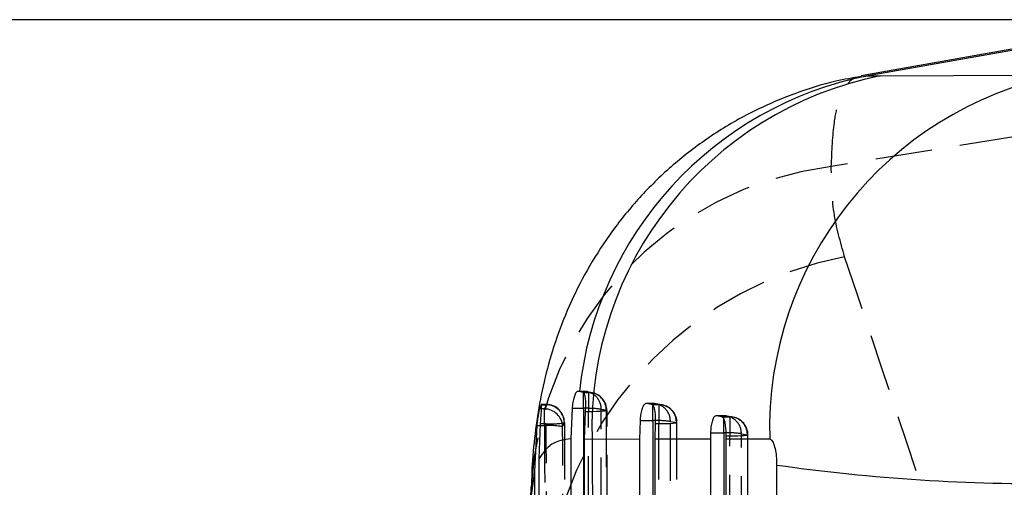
# Model space of a CAD drawing. Extents: x 23 to 201, y 8 to 142.
# Tile 17 of 28: x 105.75 to 116.75, y 111.5 to 116.72. Entities that reach past the tile are written whole.
import ezdxf

# ---------------------------------------------------------------- set-up
doc = ezdxf.new("R2010")
doc.units = 0
doc.header["$LTSCALE"] = 0.5
doc.linetypes.add('HIDDEN', pattern=[1.905, 1.27, -0.635])
doc.layers.get('0').update_dxf_attribs({"linetype": 'CONTINUOUS'})
doc.styles.add('SLDTEXTSTYLE0', font='TXT', dxfattribs={"width": 0.75})
doc.dimstyles.new('SLDDIMSTYLE0', dxfattribs={"dimtxt": 1.75, "dimasz": 1.651, "dimexe": 0, "dimexo": 0.0625, "dimgap": 0.4375, "dimtad": 1, "dimdec": 0, "dimrnd": 1e-09, "dimzin": 12, "dimtxsty": 'SLDTEXTSTYLE0', "dimsah": 1, "dimcen": 0.09, "dimazin": 3, "dimtfac": 1, "dimtdec": 0, "dimtofl": 0, "dimtmove": 0, "dimatfit": 3, "dimtolj": 1, "dimtzin": 12})

# ---------------------------------------------------------------- blocks, each defined once
blk = doc.blocks.new('_D_9')
at = {"color": 179, "linetype": 'CONTINUOUS'}
for p, q in [((119.105, 116.722), (101.105, 116.722)), ((101.605, 116.722), (101.605, 65.994)), ((106.105, 65.994), (101.105, 65.994))]:
    blk.add_line(p, q, dxfattribs=at)
for points in [[(101.605, 116.722), (101.351, 115.071), (101.859, 115.071)], [(101.605, 65.994), (101.859, 67.645), (101.351, 67.645)]]:
    blk.add_solid(points, dxfattribs=at)
at = {"color": 179, "linetype": 'CONTINUOUS', "insert": (99.349, 88.493, 0.1), "char_height": 1.75, "attachment_point": 1, "rotation": 90, "style": 'SLDTEXTSTYLE0'}
blk.add_mtext('51', dxfattribs=at)

msp = doc.modelspace()

# ---------------------------------------------------------------- linework, layer by layer
at = {"color": 7, "linetype": 'CONTINUOUS'}
for p, q in [((117.819938, 116.565736), (115.149258, 116.094822)), ((117.819938, 116.552521), (115.227675, 116.095919)), ((115.227675, 116.095919), (115.362035, 116.09472)), ((115.362035, 116.09472), (117.346296, 116.101912)), ((112.003326, 112.568217), (111.986754, 112.571636)), ((112.043801, 112.560116), (112.003326, 112.568217)), ((111.575984, 112.421891), (111.557194, 112.375256)), ((112.814076, 112.423456), (112.748405, 112.434976)), ((111.922056, 112.382181), (111.907644, 112.041936)), ((111.922056, 112.382181), (112.048671, 112.382181)), ((112.059854, 112.037517), (112.071898, 112.344003)), ((113.595624, 112.286795), (113.529563, 112.298316)), ((111.527242, 112.188958), (111.500151, 111.678869)), ((111.552174, 111.820072), (111.568463, 112.209004)), ((112.680366, 112.245521), (112.674648, 112.036078)), ((112.680366, 112.245521), (112.823428, 112.245521)), ((112.850102, 112.036538), (112.853915, 112.207342)), ((113.468302, 112.108859), (113.467637, 112.037974)), ((113.468302, 112.108859), (113.616301, 112.108859)), ((111.907644, 112.041936), (111.91144, 105.723984)), ((112.058524, 105.763713), (112.059854, 112.037517)), ((112.144929, 112.034591), (112.059854, 112.037517)), ((112.674648, 112.036078), (112.144929, 112.034591)), ((112.674648, 112.036078), (112.670958, 105.931882)), ((112.846733, 105.982542), (112.850102, 112.036538)), ((113.467637, 112.037974), (112.850102, 112.036538)), ((113.467637, 112.037974), (113.465642, 106.238662)), ((113.641457, 106.243385), (113.643007, 112.038313)), ((113.643007, 112.038313), (113.643149, 112.070682)), ((114.128883, 112.039013), (113.643007, 112.038313)), ((111.573475, 105.49218), (111.552174, 111.820072)), ((114.207683, 106.607532), (114.210289, 111.748707)), ((111.500151, 111.678869), (111.462197, 111.380473)), ((111.500151, 111.678869), (111.526118, 105.396212))]:
    msp.add_line(p, q, dxfattribs=at)
at = {"color": 8, "linetype": 'CONTINUOUS'}
for p, q in [((115.149809, 116.084906), (115.227675, 116.095919)), ((112.048671, 112.382181), (112.048671, 112.571636)), ((112.823428, 112.245521), (112.823428, 112.432866)), ((111.580275, 112.375256), (111.557194, 112.375256)), ((112.073654, 112.382086), (112.048671, 112.382181)), ((111.527242, 112.188958), (111.567623, 112.188958)), ((112.854661, 112.245342), (112.823428, 112.245521)), ((113.616301, 112.108859), (113.616301, 112.265524)), ((113.64231, 112.108741), (113.616301, 112.108859)), ((111.462197, 111.380473), (111.462951, 111.502104))]:
    msp.add_line(p, q, dxfattribs=at)
at = {"color": 7, "linetype": 'HIDDEN'}
for p, q in [((117.819938, 115.569683), (114.816761, 115.082536)), ((112.048671, 112.571853), (111.984555, 112.571853)), ((112.048671, 112.571636), (111.986754, 112.571636)), ((112.043801, 112.560116), (112.106157, 112.560116)), ((112.048671, 112.571636), (112.048671, 112.571853)), ((112.150849, 112.556549), (112.090764, 112.567658)), ((112.106157, 112.560116), (112.106157, 112.344003)), ((112.150689, 112.555381), (112.144975, 112.556586)), ((111.575984, 112.421891), (111.632967, 112.421891)), ((111.632967, 112.425298), (111.578396, 112.425298)), ((111.632967, 112.421891), (111.632967, 112.425298)), ((112.823428, 112.435192), (112.745859, 112.435192)), ((112.823428, 112.434976), (112.748405, 112.434976)), ((112.814076, 112.423456), (112.890278, 112.423456)), ((112.823428, 112.432866), (112.823428, 112.435192)), ((112.890278, 112.423456), (112.823428, 112.434976)), ((112.924634, 112.420719), (112.857768, 112.43224)), ((112.890278, 112.423456), (112.890278, 112.207342)), ((111.613308, 112.375256), (111.580275, 112.375256)), ((111.613308, 112.188958), (111.613308, 112.375256)), ((112.106157, 112.344003), (112.071898, 112.344003)), ((112.311331, 105.512275), (112.312226, 112.357322)), ((113.616301, 112.29853), (113.52706, 112.29853)), ((113.616301, 112.298316), (113.529563, 112.298316)), ((113.616301, 112.265524), (113.616301, 112.29853)), ((113.683124, 112.286795), (113.616301, 112.298316)), ((113.717542, 112.284057), (113.650737, 112.295578)), ((111.567623, 112.188958), (111.613308, 112.188958)), ((111.632967, 112.209004), (111.568463, 112.209004)), ((111.835967, 112.222973), (111.835214, 112.224112)), ((112.890278, 112.207342), (112.853915, 112.207342)), ((113.019537, 112.23552), (113.086386, 112.224002)), ((113.08953, 105.884352), (113.09314, 112.220554)), ((113.595624, 112.286795), (113.683124, 112.286795)), ((113.683124, 112.286795), (113.683124, 112.070682)), ((113.812414, 112.09891), (113.879238, 112.087395)), ((113.884368, 106.256653), (113.886044, 112.083949)), ((113.683124, 112.070682), (113.643149, 112.070682))]:
    msp.add_line(p, q, dxfattribs=at)
at = {"color": 7, "linetype": 'HIDDEN', "flags": 128}
for points in [[(112.144975, 112.556586), (112.144589, 112.556661), (112.106157, 112.560116)], [(112.303704, 112.360392), (112.309152, 112.357415), (112.304332, 112.354435), (112.289486, 112.3516), (112.265367, 112.349056), (112.233195, 112.346931), (112.194597, 112.345331), (112.151524, 112.344338), (112.106157, 112.344003)], [(112.106823, 105.498897), (112.106248, 108.941065), (112.106157, 112.344003)], [(112.303704, 112.360392), (112.303713, 111.955263), (112.303811, 110.334743), (112.304736, 105.515239)], [(112.886631, 105.87114), (112.888471, 109.058958), (112.890278, 112.207342)], [(113.086386, 112.224002), (113.093172, 112.220986), (113.089363, 112.217952), (113.075157, 112.215061), (113.051298, 112.212463), (113.01903, 112.210293), (112.98004, 112.208665), (112.936362, 112.207664), (112.890278, 112.207342)], [(113.015727, 105.856422), (113.01597, 106.261544), (113.016941, 107.88204), (113.019537, 112.23552)], [(113.086386, 112.224002), (113.086153, 111.818878), (113.085218, 110.198384), (113.082717, 105.887805)], [(113.879238, 112.087395), (113.886019, 112.08438), (113.882206, 112.081345), (113.867998, 112.078451), (113.844138, 112.075845), (113.811871, 112.073668), (113.772882, 112.072028), (113.729206, 112.071015), (113.683124, 112.070682)], [(113.810461, 106.228719), (113.810597, 106.633842), (113.811139, 108.254336), (113.812414, 112.09891)], [(113.879238, 112.087395), (113.879116, 111.682272), (113.878627, 110.061778), (113.877466, 106.260104)], [(113.681386, 106.243385), (113.682266, 109.176675), (113.683124, 112.070682)]]:
    msp.add_lwpolyline(points, dxfattribs=at)
at = {"color": 7, "linetype": 'CONTINUOUS', "flags": 128}
for points in [[(112.048671, 112.382181), (112.049804, 108.914867), (112.05145, 105.494174)], [(112.823428, 112.245521), (112.821526, 109.032847), (112.81964, 105.866418)], [(113.616301, 112.108859), (113.615338, 109.150598), (113.61438, 106.238662)]]:
    msp.add_lwpolyline(points, dxfattribs=at)
at = {"color": 7, "linetype": 'CONTINUOUS'}
for centre, radius, start, end in [((116.005121, 112.147936), 4.023804, 101.1402631, 174.0045954), ((116.161854, 112.156345), 4.018769, 101.4797056, 181.7361154), ((118.158887, 112.153035), 4.031616, 101.6278903, 181.6206504), ((117.110211, 131.997633), 20.455526, 261.8498809, 270.8892597)]:
    msp.add_arc(centre, radius, start, end, dxfattribs=at)
at = {"color": 7, "linetype": 'HIDDEN'}
for centre, radius, start, end in [((115.295355, 111.273252), 3.839231, 97.1610624, 176.5826458), ((115.761455, 110.006174), 4.146427, 101.0564207, 168.9351039), ((112.048671, 112.368852), 0.203, 78.3429795, 90), ((112.048728, 112.373569), 0.198068, 359.4906802, 90.0164041), ((112.106157, 112.357332), 0.203, 359.9978605, 78.9758993), ((112.105151, 112.362113), 0.19856, 359.5033959, 76.7418445), ((111.630655, 112.217229), 0.204675, 1.9269907, 89.3526001), ((111.632968, 112.222298), 0.203, 0.1906663, 90), ((112.823428, 112.232191), 0.203, 80.2221162, 90), ((112.822914, 112.238334), 0.196643, 359.1801538, 89.8502223), ((112.889764, 112.226814), 0.196642, 359.1805321, 89.850379), ((112.890278, 112.220671), 0.203, 359.9672169, 80.2218928), ((111.611617, 112.17103), 0.204232, 1.7794131, 89.5256049), ((112.094209, 111.264973), 1.117302, 82.1511448, 91.0541098), ((113.616301, 112.09553), 0.203, 80.2184545, 90), ((113.61579, 112.101673), 0.196644, 359.1950886, 89.8510943), ((111.662157, 111.268037), 0.922215, 80.4128003, 93.0363604), ((111.683954, 112.950012), 0.742761, 266.0638733, 281.809575), ((112.86743, 111.070905), 1.174506, 82.5588813, 90.6228831), ((113.682613, 112.090151), 0.196645, 359.1970677, 89.8509927), ((113.683124, 112.08401), 0.203, 359.9831103, 80.218008), ((113.658628, 110.914535), 1.194317, 82.6017725, 90.7828378)]:
    msp.add_arc(centre, radius, start, end, dxfattribs=at)
at = {"color": 7, "linetype": 'CONTINUOUS'}
for points, knots in [([(115.149347, 116.087334), (115.054956, 116.071336), (114.804578, 116.028898), (114.391194, 115.897882), (113.923102, 115.696956), (113.475488, 115.434441), (113.071287, 115.129161), (112.713364, 114.787828), (112.402817, 114.417672), (112.141145, 114.026982), (111.929166, 113.626588), (111.763763, 113.224807), (111.640016, 112.825674), (111.552358, 112.430702), (111.497185, 112.041051), (111.470843, 111.730186), (111.468928, 111.55516), (111.468344, 111.501776)], [0, 0, 0, 0, 0.042882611, 0.113750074, 0.191645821, 0.26774141, 0.342044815, 0.41481222, 0.486323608, 0.556970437, 0.625688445, 0.692813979, 0.75973819, 0.827046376, 0.895892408, 0.968246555, 1, 1, 1, 1]), ([(111.986754, 112.571636), (111.98129, 112.57034), (111.970362, 112.567747), (111.952473, 112.533886), (111.936565, 112.482116), (111.92652, 112.427512), (111.923133, 112.393116), (111.922056, 112.382181)], [0, 0, 0, 0, 0.224583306, 0.449100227, 0.674752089, 0.896604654, 1, 1, 1, 1]), ([(112.071898, 112.344003), (112.07323, 112.366438), (112.075895, 112.411312), (112.073998, 112.473341), (112.067471, 112.522175), (112.057049, 112.552746), (112.047953, 112.557806), (112.043801, 112.560116)], [0, 0, 0, 0, 0.206233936, 0.412501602, 0.618198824, 0.825734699, 1, 1, 1, 1]), ([(111.568463, 112.209004), (111.570388, 112.231959), (111.574238, 112.277874), (111.578686, 112.340887), (111.581325, 112.390371), (111.581362, 112.42058), (111.579085, 112.427674), (111.576678, 112.423185), (111.575984, 112.421891)], [0, 0, 0, 0, 0.185950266, 0.371927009, 0.557366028, 0.741870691, 0.925623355, 1, 1, 1, 1]), ([(112.748405, 112.434976), (112.741955, 112.433651), (112.729055, 112.431001), (112.709174, 112.396532), (112.692593, 112.344001), (112.683398, 112.289501), (112.681075, 112.255801), (112.680366, 112.245521)], [0, 0, 0, 0, 0.227878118, 0.455738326, 0.683144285, 0.903341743, 1, 1, 1, 1]), ([(112.853915, 112.207342), (112.854443, 112.229758), (112.8555, 112.274587), (112.850933, 112.33646), (112.84184, 112.385319), (112.829127, 112.416034), (112.818796, 112.421128), (112.814076, 112.423456)], [0, 0, 0, 0, 0.204998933, 0.409990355, 0.615514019, 0.824355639, 1, 1, 1, 1]), ([(111.557194, 112.375256), (111.555406, 112.368871), (111.55183, 112.356105), (111.543615, 112.310617), (111.534857, 112.253286), (111.529704, 112.209756), (111.527242, 112.188958)], [0, 0, 0, 0, 0.254621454, 0.509161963, 0.765481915, 1, 1, 1, 1]), ([(113.529563, 112.298316), (113.523182, 112.297006), (113.510417, 112.294386), (113.491785, 112.260037), (113.477122, 112.207752), (113.469805, 112.153314), (113.468663, 112.119529), (113.468302, 112.108859)], [0, 0, 0, 0, 0.2279074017, 0.4558714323, 0.681778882, 0.8994922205, 1, 1, 1, 1]), ([(113.643149, 112.070682), (113.642876, 112.093178), (113.642331, 112.138166), (113.635526, 112.200116), (113.624628, 112.249077), (113.610812, 112.279512), (113.600331, 112.284538), (113.595624, 112.286795)], [0, 0, 0, 0, 0.205219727, 0.410398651, 0.617111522, 0.82802435, 1, 1, 1, 1]), ([(111.907644, 112.041936), (111.831592, 112.030344), (111.678668, 112.007037), (111.594489, 111.882616), (111.552174, 111.820072)], [0, 0, 0, 0, 0.497320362, 1, 1, 1, 1]), ([(112.144929, 112.034591), (112.151575, 110.840137), (112.163154, 108.75884), (112.175571, 106.677421), (112.180862, 105.790526)], [0, 0, 0, 0, 0.573899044, 1, 1, 1, 1]), ([(114.210289, 111.748707), (114.210006, 111.767213), (114.209263, 111.815886), (114.200919, 111.895579), (114.182962, 111.974268), (114.157438, 112.028977), (114.138389, 112.035672), (114.128883, 112.039013)], [0, 0, 0, 0, 0.118982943, 0.312926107, 0.528139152, 0.764531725, 1, 1, 1, 1])]:
    msp.add_open_spline(points, degree=3, knots=knots, dxfattribs=at)
at = {"color": 7, "linetype": 'HIDDEN'}
for points, knots in [([(114.816761, 115.082536), (114.82441, 115.257785), (114.837185, 115.550423), (114.899761, 115.825234), (114.979546, 115.992064), (115.062433, 116.079057), (115.129572, 116.083551), (115.149809, 116.084906)], [0, 0, 0, 0, 0.300793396, 0.502277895, 0.703763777, 0.910709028, 1, 1, 1, 1]), ([(114.966272, 114.075639), (114.919402, 114.238986), (114.825441, 114.566446), (114.819659, 114.910239), (114.816761, 115.082536)], [0, 0, 0, 0, 0.498833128, 1, 1, 1, 1]), ([(117.556763, 106.257621), (117.429201, 106.649111), (116.579142, 109.257962), (115.707291, 111.862199), (114.966272, 114.075639)], [0, 0, 0, 0, 0.150061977, 1, 1, 1, 1]), ([(112.106157, 112.560116), (112.100295, 112.561262), (112.08069, 112.565097), (112.061867, 112.568941), (112.048671, 112.571636)], [0, 0, 0, 0, 0.29898156, 1, 1, 1, 1]), ([(111.632967, 112.421891), (111.631311, 112.418214), (111.624312, 112.402676), (111.618072, 112.387126), (111.613308, 112.375256)], [0, 0, 0, 0, 0.236621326, 1, 1, 1, 1]), ([(112.249914, 105.483759), (112.249831, 105.618803), (112.24942, 106.29402), (112.248136, 108.590037), (112.247366, 110.751009), (112.246788, 112.371808)], [0, 0, 0, 0, 0.0588163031, 0.2940818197, 1, 1, 1, 1]), ([(112.246788, 112.371808), (112.259853, 112.369139), (112.27849, 112.36533), (112.297901, 112.361529), (112.303704, 112.360392)], [0, 0, 0, 0, 0.701013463, 1, 1, 1, 1]), ([(111.613308, 112.188958), (111.617711, 110.989014), (111.626395, 108.622312), (111.636216, 106.255615), (111.641058, 105.08886)], [0, 0, 0, 0, 0.507011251, 1, 1, 1, 1]), ([(111.658694, 105.103965), (111.654073, 106.304543), (111.644956, 108.672887), (111.636926, 111.041235), (111.632967, 112.209004)], [0, 0, 0, 0, 0.506927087, 1, 1, 1, 1]), ([(111.815751, 112.177372), (111.820467, 112.18927), (111.826645, 112.204855), (111.833574, 112.220427), (111.835214, 112.224112)], [0, 0, 0, 0, 0.763377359, 1, 1, 1, 1]), ([(111.835214, 112.224112), (111.835667, 112.089068), (111.837933, 111.413849), (111.846051, 109.045508), (111.854596, 106.812212), (111.861074, 105.119092)], [0, 0, 0, 0, 0.057020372, 0.285102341, 1, 1, 1, 1]), ([(111.843615, 105.077298), (111.838755, 106.244048), (111.828896, 108.610739), (111.820173, 110.977431), (111.815751, 112.177372)], [0, 0, 0, 0, 0.49298821, 1, 1, 1, 1])]:
    msp.add_open_spline(points, degree=3, knots=knots, dxfattribs=at)

# ---------------------------------------------------------------- dimensions: what is measured, and where the dimension line sits
at = {"color": 179, "linetype": 'CONTINUOUS'}
dim = msp.add_linear_dim(base=(101.604942, 65.993703), p1=(119.604942, 116.721903), p2=(106.604942, 65.993703), angle=90, dimstyle='SLDDIMSTYLE0', dxfattribs=at)
dim.commit()
dim.dimension.update_dxf_attribs({"geometry": '_D_9', "text_midpoint": (101.604942, 90.496543), "dimtype": 160})

doc.saveas('drawing.dxf')
